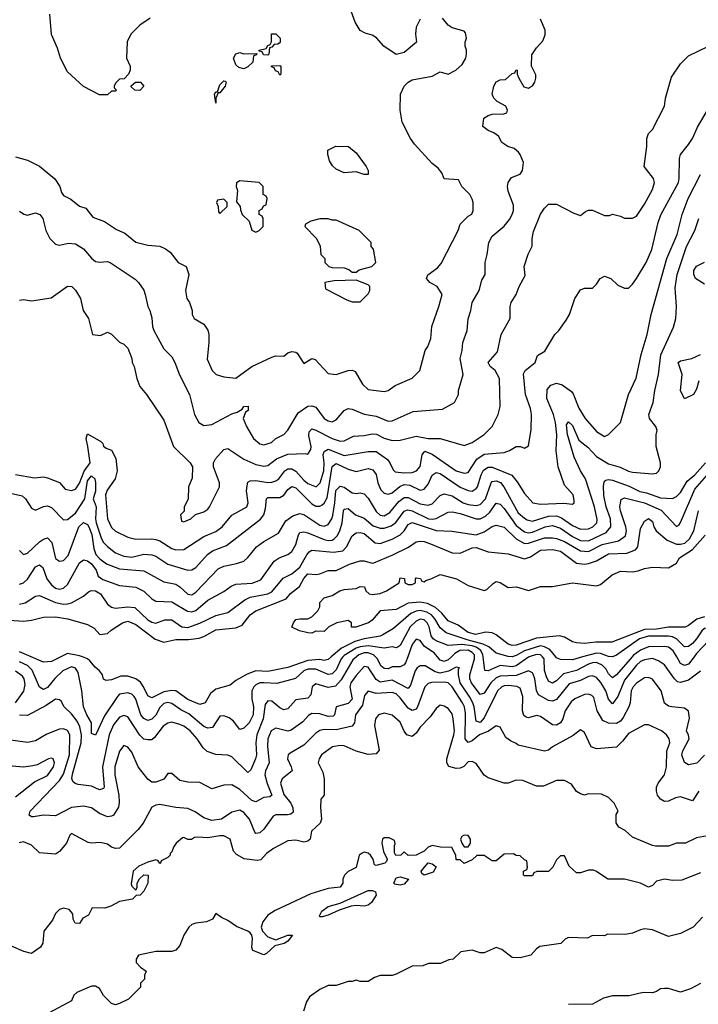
# Model space of a CAD drawing. Header units: inches. Extents: x 2348341 to 2479810, y 460419 to 613669.
# Tile 36 of 256: x 2394811 to 2398198, y 478265 to 483183. Entities that reach past the tile are written whole.
import ezdxf

# ---------------------------------------------------------------- set-up
doc = ezdxf.new("R2010")
doc.units = ezdxf.units.IN
doc.header["$MEASUREMENT"] = 0
doc.layers.add('C3497', color=7, linetype='Continuous')
doc.layers.add('C3498', color=7, linetype='Continuous')

msp = doc.modelspace()

# ---------------------------------------------------------------- linework, layer by layer
at = {"layer": 'C3497', "color": 2}
for points, elevation in [([(2398230, 479509.2), (2398190.4, 479469.6), (2398150, 479460.9), (2398130, 479472.7), (2398116.3, 479510), (2398120.5, 479530), (2398152.3, 479590), (2398149.4, 479609.4), (2398139.3, 479630), (2398154.2, 479694.2), (2398150, 479728), (2398130, 479744), (2398066, 479750), (2398050, 479754), (2398030, 479768.7), (2398012.7, 479830), (2397970, 479889), (2397950, 479897.2), (2397930, 479896), (2397890, 479869.4), (2397873, 479850), (2397863.1, 479830), (2397858, 479770), (2397852, 479750), (2397823.1, 479696.9), (2397810, 479679.3), (2397790, 479667), (2397750, 479669.4), (2397721.7, 479681.7), (2397692.8, 479730), (2397676.6, 479796.6), (2397667.2, 479807.2), (2397650, 479814.5), (2397630, 479812), (2397582.8, 479790), (2397563.8, 479776.2), (2397533, 479730), (2397522, 479690), (2397510.5, 479670), (2397490, 479659.5), (2397470, 479660.9), (2397410, 479702.7), (2397390, 479706.6), (2397350, 479696), (2397339.3, 479699.3), (2397327.7, 479707.7), (2397320.7, 479730), (2397322.4, 479802.4), (2397310, 479844), (2397292.7, 479852.7), (2397250, 479856.9), (2397230, 479855.8), (2397217.3, 479850), (2397196.4, 479830), (2397130, 479695.1), (2397110, 479672.7), (2397090, 479679), (2397079.8, 479750), (2397072.3, 479770), (2397058.5, 479798.5), (2397009.8, 479870), (2397002, 479910), (2397001.2, 479938.8), (2397006, 479946), (2396990, 479949), (2396951.4, 479928.6), (2396910, 479919.2), (2396885.2, 479925.2), (2396835.6, 479955.6), (2396810, 479954.5), (2396795.3, 479944.7), (2396784.4, 479930), (2396762, 479858), (2396750, 479842.7), (2396670, 479884.4), (2396610, 479873.3), (2396590, 479887), (2396550, 479949.2), (2396530, 479952.3), (2396490, 479907.3), (2396464.6, 479870), (2396459.5, 479850), (2396470, 479789.3), (2396450, 479766.3), (2396391.3, 479750), (2396382.8, 479710), (2396376.1, 479703.9), (2396350, 479702.4), (2396310, 479715.8), (2396270, 479716.9), (2396252.2, 479707.8), (2396224.4, 479675.6), (2396165.5, 479634.5), (2396150, 479629.3), (2396090, 479643.7), (2396066, 479630), (2396050.4, 479590), (2396047.7, 479552.3), (2396056.4, 479470), (2396038, 479430), (2396034.4, 479410), (2396046.7, 479366.7), (2396070.4, 479310), (2396059.3, 479300.7), (2396030, 479298.4), (2395990, 479276.2), (2395970, 479282.9), (2395910, 479338), (2395870, 479361.2), (2395830, 479359.3), (2395770, 479341.2), (2395710, 479373.2), (2395650, 479374), (2395610, 479382), (2395570, 479418), (2395550, 479418), (2395530.9, 479389.1), (2395490, 479374), (2395470, 479374), (2395450, 479389.2), (2395402, 479450), (2395370, 479524), (2395350, 479549), (2395330, 479558), (2395310, 479528.7), (2395285.3, 479450), (2395285.7, 479410), (2395306, 479310), (2395307.3, 479272.7), (2395304.7, 479250), (2395278.8, 479210), (2395270, 479203.7), (2395250, 479200.9), (2395210, 479218), (2395170, 479246), (2395130, 479255.1), (2395070, 479247.3), (2394990, 479206.6), (2394930, 479209.3), (2394880.2, 479200.2), (2394870, 479201.2), (2394859, 479210), (2394863.7, 479230), (2395010, 479382.6), (2395030, 479413.4), (2395060.4, 479510), (2395060.7, 479610), (2395050, 479632.7), (2395030, 479640.9), (2395010, 479639.3), (2394946.4, 479613.6), (2394890, 479580.9), (2394850, 479572), (2394730, 479589.5)], 110), ([(2396491.5, 480000), (2396474.1, 479985.9), (2396415.5, 479884.5), (2396387.1, 479852.9), (2396350, 479846.3), (2396290, 479865.2), (2396271, 479850), (2396264, 479810), (2396250, 479793.2), (2396190, 479786), (2396150, 479741.2), (2396130, 479736), (2396110, 479746), (2396070, 479778), (2396050, 479781.2), (2396037.1, 479762.9), (2396026.3, 479690), (2395994.6, 479610), (2395990.3, 479570), (2395993.4, 479510), (2395988.5, 479490), (2395964.5, 479435.5), (2395950, 479422), (2395870, 479500.9), (2395850, 479509.3), (2395790, 479512.3), (2395747.2, 479527.2), (2395726, 479546), (2395697.6, 479590), (2395662, 479630), (2395630, 479654), (2395610, 479662.9), (2395570, 479674), (2395550, 479669.6), (2395526.6, 479653.4), (2395483.4, 479596.6), (2395470, 479586), (2395450, 479586), (2395430, 479589.4), (2395410, 479609.3), (2395350, 479700.9), (2395330, 479707), (2395310, 479699.5), (2395279.4, 479660.6), (2395258, 479610), (2395224.9, 479450), (2395232.2, 479350), (2395230, 479342), (2395210, 479336), (2395170, 479354), (2395102.4, 479362.4), (2395087.2, 479367.2), (2395077, 479377), (2395071.8, 479391.8), (2395074.9, 479414.9), (2395118.3, 479570), (2395119.8, 479610), (2395111.1, 479650), (2395098.4, 479678.4), (2395070, 479715.1), (2395032.7, 479750), (2395018, 479778), (2395010, 479785.2), (2394990, 479789.3), (2394943.1, 479756.9), (2394850, 479706.6), (2394810, 479709.2)], 106), ([(2396424.3, 480000), (2396415.6, 479990), (2396390, 479934.5), (2396370, 479915.1), (2396350, 479911.3), (2396290, 479938.5), (2396250, 479939.2), (2396230, 479929.6), (2396187.4, 479892.6), (2396093.8, 479866.2), (2396030, 479871.1), (2396010, 479869.7), (2395990, 479860.5), (2395979.5, 479850), (2395970.3, 479829.7), (2395970.3, 479790), (2395978.9, 479750), (2395977, 479710), (2395957.1, 479670), (2395930, 479644), (2395910, 479638), (2395878.9, 479678.9), (2395856.2, 479696.2), (2395830, 479705.2), (2395810, 479704), (2395773, 479647), (2395750, 479644.5), (2395730, 479651.8), (2395654.9, 479714.9), (2395615.3, 479735.3), (2395570, 479767.6), (2395550, 479772.8), (2395530, 479767.3), (2395510, 479746.6), (2395490, 479709.6), (2395470, 479689.6), (2395450, 479681.6), (2395430, 479691.8), (2395416.3, 479710), (2395390, 479789.2), (2395381.7, 479801.7), (2395370, 479814), (2395350, 479820.7), (2395310, 479813.6), (2395298.7, 479801.3), (2395234, 479706), (2395190, 479609.3), (2395170, 479618), (2395169.6, 479670), (2395146, 479710), (2395129.7, 479750), (2395120.7, 479830), (2395102.6, 479922.6), (2395090, 479943.7), (2395070, 479949.6), (2395025.5, 479930), (2394987.2, 479892.8), (2394950, 479847.3), (2394930, 479837), (2394910, 479849), (2394873.5, 479933.5), (2394850, 479956.4), (2394810, 479975.3)], 102), ([(2395016.7, 480000), (2394970, 479977.2), (2394930, 479974), (2394868.4, 480000)], 98), ([(2396365.2, 480000), (2396350, 479987.3), (2396330, 479982.4), (2396307, 479987), (2396250, 479982.4), (2396150, 479946.6), (2396050, 479926.9), (2395990, 479929.6), (2395945.8, 479914.2), (2395890, 479881.2), (2395862, 479858), (2395790, 479839.3), (2395763.1, 479816.9), (2395736, 479770), (2395710, 479762), (2395650, 479787.3), (2395589.7, 479829.7), (2395570, 479831.6), (2395530, 479825.1), (2395470, 479795.1), (2395450, 479805.2), (2395429.6, 479850), (2395413.4, 479873.4), (2395390, 479889.6), (2395350, 479903.6), (2395316.4, 479903.6), (2395270, 479884.5), (2395242, 479882), (2395230, 479888), (2395224, 479910), (2395209.2, 479930), (2395187.9, 479947.9), (2395161, 479981), (2395149.2, 479990), (2395123.8, 480000)], 98), ([(2396747.9, 480000), (2396737, 479970), (2396730, 479959.5), (2396710.3, 479949.7), (2396670, 479949.6), (2396650, 479940.5), (2396630, 479941.6), (2396614.5, 479954.5), (2396596.3, 479990), (2396587, 480000)], 106), ([(2396966.1, 480000), (2396950, 479985.1), (2396930, 479976.3), (2396910, 479982.9), (2396896, 480000)], 106), ([(2398210, 479929), (2398150, 479882.9), (2398110, 479872.3), (2398095.1, 479875.1), (2398079.3, 479890), (2398030, 479959.5), (2398000.1, 479980.1), (2397970, 479991.3), (2397930, 479985.1), (2397910, 479976.9), (2397890, 479958.7), (2397830, 479882.9), (2397797.3, 479802.7), (2397770, 479766), (2397750, 479788.7), (2397736, 479830), (2397712.4, 479872.4), (2397690, 479896.2), (2397670, 479905.6), (2397650, 479902.4), (2397610, 479882), (2397554.6, 479865.4), (2397490, 479787), (2397470, 479778.4), (2397450, 479781.6), (2397400.9, 479810), (2397391.3, 479831.3), (2397382.6, 479890), (2397374.1, 479914.1), (2397370, 479920.9), (2397350, 479929.6), (2397290, 479906.2), (2397210, 479904.4), (2397190, 479895.4), (2397162.6, 479870), (2397130, 479819.3), (2397110, 479812.7), (2397066.6, 479870), (2397058, 479890), (2397057.4, 479910), (2397082, 479990), (2397081.2, 480000)], 106), ([(2397354, 480000), (2397350, 479998.7), (2397290, 479955.1), (2397270, 479949.7), (2397210, 479957.7), (2397150, 479929.6), (2397132.7, 479932.7), (2397124.7, 480000)], 102), ([(2397867.7, 480000), (2397790, 479909.5), (2397770, 479895.1), (2397750, 479916), (2397738.2, 479938.2), (2397717.8, 479957.8), (2397690, 479972.2), (2397671, 479971), (2397650, 479964.4), (2397590, 479932.4), (2397525.3, 479914.7), (2397490, 479880.9), (2397470, 479869.5), (2397450, 479879), (2397440.1, 479900.1), (2397431.3, 479931.3), (2397429.6, 479990), (2397420.5, 480000)], 102), ([(2397620.6, 480000), (2397570, 479986), (2397510, 479987.3), (2397490, 479996), (2397486.8, 480000)], 98), ([(2398177.5, 480000), (2398150, 479962.9), (2398130, 479956.2), (2398110, 479967.3), (2398090.6, 480000)], 102), ([(2394789.3, 479770), (2394831.2, 479828.8), (2394838, 479862), (2394833, 479890), (2394824.2, 479904.2), (2394790, 479927.8)], 106), ([(2398200.7, 479330), (2398170, 479281.2), (2398110, 479300.9), (2398084.7, 479295.3), (2398050, 479279), (2398030, 479277.2), (2398009.3, 479290), (2397994, 479310), (2397989.2, 479330), (2397989.2, 479350), (2397997.2, 479370), (2398029.4, 479410.6), (2398039, 479450), (2398041.2, 479530), (2398056, 479570), (2398052.3, 479590), (2398039.3, 479610), (2398015.3, 479630), (2397950, 479661.2), (2397930, 479661.2), (2397850, 479618), (2397820.7, 479579.3), (2397790, 479549), (2397690, 479540.9), (2397664, 479550), (2397630, 479622), (2397610, 479635.3), (2397573.2, 479606.8), (2397471, 479550), (2397450, 479534), (2397430, 479528.7), (2397299, 479559), (2397290, 479568), (2397260.2, 479580.2), (2397238, 479598), (2397210, 479648.7), (2397190, 479655.3), (2397151.8, 479628.2), (2397105.5, 479610), (2397070, 479580.5), (2397050, 479572), (2397034, 479590), (2397036.8, 479716.8), (2397031, 479750), (2397022, 479770), (2396969.6, 479850), (2396950, 479869.6), (2396930, 479873.5), (2396867.4, 479872.6), (2396850, 479867), (2396833, 479850), (2396797, 479750), (2396790, 479739.5), (2396770, 479731.8), (2396750, 479743.6), (2396710, 479796.2), (2396690, 479815.1), (2396670, 479822.4), (2396590, 479817.4), (2396550, 479829.2), (2396532.7, 479807.3), (2396521.6, 479758.4), (2396488, 479710), (2396482, 479670), (2396470, 479653.2), (2396390, 479636.4), (2396330, 479637), (2396310, 479632.7), (2396290, 479619.3), (2396230, 479559.5), (2396161.1, 479518.9), (2396151, 479510), (2396147.3, 479490), (2396166.8, 479450), (2396171, 479430), (2396120.7, 479390), (2396112.7, 479370), (2396130, 479313.4), (2396164.9, 479270), (2396173.7, 479246.3), (2396175.9, 479224.1), (2396165.2, 479214.8), (2396148.6, 479211.4), (2396090, 479211.8), (2396075.5, 479204.5), (2396030, 479139.3), (2396010, 479120.9), (2395990, 479117.2), (2395983.9, 479123.9), (2395958.4, 479190), (2395930, 479222.7), (2395910, 479235.1), (2395870, 479223.7), (2395818, 479190), (2395770, 479182.9), (2395730, 479196), (2395686.2, 479226.2), (2395650, 479242.9), (2395590, 479247.3), (2395510, 479262.7), (2395490, 479259.3), (2395471.3, 479250), (2395426.8, 479170), (2395402.5, 479137.5), (2395310, 479045.2), (2395290, 479042.7), (2395268.7, 479050), (2395250, 479064), (2395212.9, 479072.9), (2395170, 479069.2), (2395153.6, 479073.6), (2395070, 479118), (2395062, 479110), (2395044.7, 479070), (2395010, 479028), (2394990, 479015.3), (2394910, 479022), (2394870, 479059), (2394830, 479076), (2394808.4, 479071.6)], 114), ([(2398262, 479110), (2398190, 479095.3), (2398134, 479070), (2398090, 479068.7), (2398050, 479055.3), (2397985.4, 479054.6), (2397970, 479057.2), (2397870, 479099), (2397832.5, 479132.5), (2397802, 479150), (2397788.4, 479171.6), (2397788, 479212), (2397798, 479230), (2397778, 479270), (2397750, 479298), (2397714.6, 479314.6), (2397650, 479315.3), (2397630, 479309), (2397610, 479315.3), (2397590, 479328), (2397564.7, 479364.7), (2397530, 479382), (2397490, 479382), (2397426.4, 479353.6), (2397390, 479354), (2397323.1, 479383.1), (2397290, 479384), (2397250, 479368.7), (2397230, 479368.7), (2397150, 479395.3), (2397130, 479408.7), (2397090, 479468), (2397070, 479478), (2397050, 479475.3), (2397027.3, 479452.7), (2397010, 479444), (2396990, 479442.7), (2396952.5, 479452.5), (2396942.7, 479470), (2396942.9, 479490), (2396978.4, 479610), (2396980.7, 479630), (2396975.1, 479690), (2396970, 479715.3), (2396950, 479742), (2396930, 479754), (2396910, 479759), (2396890, 479742), (2396859.3, 479700.7), (2396810, 479649), (2396790, 479619), (2396770, 479602.7), (2396744, 479610), (2396729.5, 479629.5), (2396710, 479674), (2396670, 479709), (2396630, 479719), (2396602, 479710), (2396586.8, 479690), (2396582, 479658), (2396605.4, 479534.6), (2396590, 479515.3), (2396550, 479513.2), (2396490, 479529), (2396430, 479556), (2396410, 479558), (2396372, 479550), (2396318, 479510), (2396306, 479490), (2396301, 479470), (2396323.5, 479423.5), (2396330.8, 479390), (2396331, 479310), (2396314, 479290), (2396312, 479248), (2396317.3, 479190), (2396310.5, 479169.5), (2396267.3, 479130), (2396261, 479090), (2396250, 479079), (2396230, 479074), (2396190, 479085.2), (2396150, 479081.2), (2396077.5, 479042.5), (2396042.8, 479017.2), (2396014, 478986), (2395996.8, 478983.2), (2395931.7, 478991.7), (2395892.7, 479012.7), (2395879, 479030), (2395862, 479090), (2395830, 479106), (2395810, 479106.6), (2395750, 479096), (2395699.8, 479100.2), (2395682.8, 479097.2), (2395668.4, 479088.4), (2395650, 479088), (2395630, 479098), (2395623.6, 479096.4), (2395591.3, 479070), (2395578, 479050), (2395570, 479026), (2395562, 479018), (2395562, 479010), (2395550, 478998), (2395518, 478982), (2395514, 478970), (2395510, 478968), (2395502, 478982), (2395490, 478986), (2395450, 478974), (2395406, 478954), (2395378, 478930), (2395367.1, 478867.1), (2395370, 478854), (2395390, 478834), (2395398, 478850), (2395398, 478870), (2395408.7, 478891.3), (2395430, 478912), (2395452, 478910), (2395450.6, 478869.4), (2395430.9, 478829.1), (2395412, 478810), (2395392, 478808), (2395374, 478790), (2395310, 478778), (2395266, 478754), (2395235.3, 478744.7), (2395172.7, 478747.3), (2395154, 478710), (2395125.4, 478694.6), (2395110, 478668.7), (2395088, 478670), (2395078, 478690), (2395076.4, 478716.4), (2395058, 478738), (2395030, 478744), (2395010, 478738), (2394990, 478718), (2394974.8, 478685.2), (2394931.3, 478630), (2394926.8, 478570), (2394914.8, 478550), (2394870, 478518), (2394831.6, 478528.4), (2394770, 478555.3)], 118), ([(2394790, 479301), (2394884.7, 479375.3), (2394950, 479407.3), (2394979.3, 479450), (2394984, 479470), (2394978, 479490), (2394970, 479494), (2394954, 479490), (2394898.8, 479461.2), (2394876.4, 479456.4), (2394830, 479448.7), (2394774.2, 479454.2)], 114), ([(2398210, 478922), (2398115.9, 478884.1), (2398070, 478882.7), (2398030, 478889.2), (2398010, 478885.2), (2397990, 478879), (2397970, 478858), (2397950, 478849), (2397910, 478869.2), (2397830, 478889), (2397746, 478890), (2397690, 478928.7), (2397674.6, 478934.6), (2397650, 478935.3), (2397610, 478922), (2397590, 478922), (2397554.6, 478954.6), (2397530, 479006), (2397510, 479006), (2397490, 478986), (2397472, 478950), (2397450, 478928.7), (2397392.7, 478927.3), (2397378, 478922), (2397370, 478906), (2397330, 478906), (2397326, 478910), (2397326, 478930), (2397342, 478938), (2397346, 478950), (2397342, 478982), (2397330, 478986), (2397310, 479006), (2397290, 479008), (2397276.4, 479016.4), (2397230, 479015.3), (2397190, 478982), (2397170, 478982), (2397130, 479008), (2397092.7, 479007.3), (2397070, 478986), (2397030, 478968), (2397010, 478986), (2396990, 478986), (2396988, 479010), (2396968, 479048), (2396910.7, 479049.3), (2396870, 479057.2), (2396850.7, 479049.3), (2396830, 479028.7), (2396790, 479009.2), (2396750, 479008.7), (2396730, 479026), (2396714, 479010), (2396688.7, 479008.7), (2396682, 479022), (2396682, 479058), (2396686, 479066), (2396682, 479082), (2396655.3, 479095.3), (2396630, 479095.3), (2396622, 479090), (2396618, 479070), (2396627.3, 479027.3), (2396644.7, 478990), (2396642, 478978), (2396634, 478970), (2396590, 478958), (2396582, 478962), (2396575.3, 478990), (2396562, 479010), (2396550, 479019), (2396530, 479024), (2396519.8, 479020.2), (2396506, 479010), (2396491.3, 478948.7), (2396450, 478928), (2396432, 478910), (2396424.7, 478890), (2396424.7, 478870), (2396410.4, 478849.6), (2396350, 478842.7), (2396264.1, 478815.9), (2396086.4, 478733.6), (2396050, 478709.4), (2396023.9, 478676.1), (2396016.4, 478650), (2396023.7, 478630), (2396050, 478601.7), (2396090, 478586.8), (2396148.7, 478610), (2396172, 478610), (2396150, 478579.3), (2396131.8, 478568.2), (2396083.9, 478556.1), (2396042.4, 478517.6), (2396030, 478511.8), (2395974, 478534), (2395969.1, 478549.1), (2395973.8, 478593.8), (2395969.7, 478610), (2395961.1, 478621.1), (2395949.3, 478630), (2395892.5, 478652.5), (2395850, 478684), (2395818, 478698), (2395790, 478718), (2395774, 478690), (2395744, 478676), (2395690, 478669.3), (2395670, 478662.7), (2395654.8, 478650), (2395630.7, 478610), (2395610, 478558), (2395590, 478535.3), (2395570, 478528.7), (2395490, 478528.7), (2395404.7, 478510), (2395392, 478490), (2395392.7, 478472.7), (2395414, 478450), (2395442, 478430), (2395434, 478410), (2395434, 478390), (2395414, 478370), (2395414, 478350), (2395354, 478290), (2395310, 478268), (2395290, 478262), (2395270, 478268.7), (2395230, 478308), (2395210, 478344), (2395190, 478356), (2395170, 478355.1), (2395096.9, 478323.1), (2395082, 478310), (2395070, 478282), (2394958, 478222)], 122), ([(2398219.8, 478700.2), (2398172, 478650), (2398110, 478619), (2398050, 478604), (2397970, 478636), (2397930, 478641.2), (2397910, 478637.2), (2397870, 478619.3), (2397833.6, 478613.6), (2397744.7, 478615.3), (2397730, 478606), (2397670, 478608), (2397645.4, 478594.6), (2397550, 478598), (2397534, 478590), (2397511.6, 478568.4), (2397407.1, 478552.9), (2397390, 478542), (2397362, 478510), (2397310, 478497.2), (2397270, 478499), (2397218, 478538), (2397190, 478548), (2397130, 478522), (2397110, 478522), (2397070, 478535.3), (2397012.7, 478527.3), (2396974, 478490), (2396952.7, 478487.3), (2396911.1, 478468.9), (2396851.6, 478468.4), (2396823.6, 478456.4), (2396770, 478455.3), (2396690, 478415.3), (2396670, 478409), (2396610, 478409), (2396582, 478398), (2396550, 478378), (2396510, 478378), (2396490, 478386), (2396470, 478378), (2396450, 478378), (2396390, 478358), (2396350, 478358), (2396310, 478338), (2396258, 478302), (2396243, 478277), (2396228, 478230)], 126), ([(2398210, 478368), (2398158.8, 478341.2), (2398110, 478326), (2398050, 478344), (2398030, 478344), (2398010, 478342), (2397990, 478328), (2397970, 478322), (2397923.1, 478323.1), (2397853.4, 478306.6), (2397770, 478307), (2397725.5, 478294.5), (2397670, 478265.2), (2397550, 478263.7)], 130)]:
    msp.add_lwpolyline(points, dxfattribs=dict(at, elevation=elevation))
at = {"layer": 'C3497', "color": 2, "elevation": 122}
for points in [[(2397030, 479108.7), (2397018, 479102), (2397011.3, 479090), (2397018, 479070), (2397030, 479052), (2397050, 479052), (2397062, 479070), (2397062, 479090), (2397050, 479108)], [(2396830, 478909.2), (2396818, 478918), (2396815.3, 478930), (2396849.4, 478970.6), (2396870, 478966), (2396890.5, 478950.5), (2396875.5, 478924.5)], [(2396710, 478859), (2396684, 478864), (2396678, 478870), (2396690, 478896), (2396710, 478900.7), (2396751.3, 478890), (2396730, 478865.2)], [(2396530, 478754.5), (2396490, 478758.4), (2396465.5, 478754.5), (2396405.2, 478734.8), (2396350, 478709.5), (2396321.5, 478701.5), (2396310, 478702), (2396306.8, 478706.8), (2396319.5, 478730), (2396350, 478752.4), (2396410, 478770.5), (2396550, 478832.7), (2396572.7, 478832.7), (2396586.4, 478826.4), (2396590.4, 478809.6), (2396566.4, 478773.6), (2396550, 478759.3)]]:
    msp.add_lwpolyline(points, close=True, dxfattribs=at)
at = {"layer": 'C3498', "color": 2}
for points, elevation in [([(2395462, 483190), (2395410, 483155.3), (2395366, 483110), (2395347.1, 483072.9), (2395344.7, 482990), (2395362, 482950), (2395362, 482930), (2395354, 482910), (2395332.7, 482887.3), (2395310, 482886), (2395290, 482866), (2395282, 482850), (2395282, 482842), (2395294, 482830), (2395290, 482826), (2395270, 482826), (2395250, 482808), (2395210, 482808), (2395129.1, 482849.1), (2395050, 482922), (2395014, 482990), (2395000.2, 483040.2), (2394969.4, 483109.4), (2394960.9, 483210)], 130), ([(2396810, 483186), (2396790, 483146), (2396786, 483110), (2396792, 483070), (2396730, 483019), (2396690, 483009), (2396629, 483050), (2396592.7, 483092.7), (2396570, 483105.2), (2396534.8, 483114.8), (2396510, 483129), (2396485.2, 483170), (2396465.1, 483225.1)], 130), ([(2394790, 482498), (2394850, 482481), (2394910, 482451), (2394987.1, 482387.1), (2395011.3, 482350), (2395019.8, 482319.8), (2395030, 482304.7), (2395066, 482286), (2395110, 482251.3), (2395141, 482241), (2395176.9, 482196.9), (2395234.4, 482174.4), (2395294.8, 482134.8), (2395335.9, 482115.9), (2395390.9, 482070.9), (2395450, 482056), (2395510, 482050.8), (2395538, 482038), (2395562, 482022), (2395602, 481970), (2395642, 481950), (2395656, 481910), (2395638.8, 481830), (2395646, 481790), (2395658, 481770), (2395672, 481730), (2395672, 481710), (2395682, 481690), (2395730, 481662), (2395750, 481632), (2395754.8, 481610), (2395754.8, 481570), (2395746.4, 481486.4), (2395771.1, 481431.1), (2395791.1, 481411.1), (2395830, 481398), (2395890, 481391.3), (2395970, 481450.6), (2396070, 481497.3), (2396090, 481504), (2396130, 481502.8), (2396150, 481518.8), (2396170, 481526), (2396190, 481522.8), (2396196.7, 481516.7), (2396230, 481466), (2396268.9, 481491.1), (2396285.4, 481485.4), (2396350, 481416), (2396390, 481410.8), (2396451, 481431), (2396470, 481431.3), (2396486, 481426), (2396521.4, 481361.4), (2396550, 481336), (2396630, 481326), (2396650, 481331.3), (2396684.7, 481355.3), (2396770, 481392), (2396808.9, 481431.1), (2396835.3, 481530), (2396849.1, 481550.9), (2396864, 481590), (2396869, 481650), (2396904, 481750), (2396919, 481810), (2396895.3, 481850), (2396859, 481870), (2396842, 481890), (2396848, 481908), (2396897, 481943), (2396915.5, 481964.5), (2396999, 482130), (2397010, 482162), (2397050, 482202), (2397068.4, 482211.6), (2397075.3, 482230), (2397075.3, 482270), (2397070, 482286), (2397058, 482310), (2397018, 482350), (2397002, 482382), (2396930, 482388), (2396918, 482418), (2396900.4, 482440.4), (2396870, 482464), (2396781.6, 482561.6), (2396761.2, 482590), (2396720.9, 482670), (2396709.4, 482730), (2396712.3, 482810), (2396729.5, 482850.5), (2396750, 482871), (2396770, 482882.8), (2396870, 482901), (2396910, 482922), (2396950, 482911.3), (2396988, 482930), (2397020.4, 482959.6), (2397038, 482990), (2397042, 483010), (2397042, 483030), (2397035.3, 483050), (2397035.3, 483070), (2397042, 483090), (2397036.4, 483116.4), (2397030, 483126), (2396970, 483142), (2396950, 483155.3), (2396922, 483190)], 130), ([(2394810, 482226), (2394830.9, 482210.9), (2394850, 482206), (2394890, 482218), (2394911.3, 482210), (2394926, 482190), (2394942, 482130), (2394961, 482090), (2394990, 482061), (2395010, 482056), (2395054, 482066), (2395090, 482062.8), (2395130, 482038.8), (2395170, 481991), (2395190, 481974.8), (2395210, 481971), (2395250, 481974.8), (2395262, 481970), (2395387.1, 481887.1), (2395404.7, 481870), (2395430.9, 481830.9), (2395438, 481810), (2395451, 481750), (2395461, 481730), (2395470, 481694), (2395474, 481650), (2395480.7, 481630), (2395530, 481538), (2395570, 481498), (2395586, 481470), (2395608.1, 481408.1), (2395658.8, 481310), (2395682.8, 481210), (2395704.7, 481170), (2395730, 481156), (2395770, 481161), (2395870, 481214), (2395897.2, 481222.8), (2395922, 481238), (2395930, 481251), (2395952, 481252), (2395952, 481230), (2395938, 481222), (2395926, 481190), (2395942.8, 481150), (2395978, 481090), (2396010, 481064.7), (2396030, 481058.8), (2396068, 481070), (2396089.4, 481090.6), (2396128.7, 481110), (2396150, 481132), (2396201.1, 481218.9), (2396250, 481253), (2396270, 481253.4), (2396290, 481247.3), (2396330, 481190.8), (2396350, 481179.1), (2396370, 481174.8), (2396390, 481184), (2396430, 481231), (2396450, 481240.7), (2396470, 481237.3), (2396530, 481213), (2396590, 481203), (2396650, 481177.3), (2396670, 481178.8), (2396774.8, 481225.2), (2396922, 481238), (2396982, 481270), (2397002, 481310), (2397002, 481330), (2397024, 481410), (2397009.3, 481490), (2397019.3, 481530), (2397022.7, 481570), (2397045.2, 481630), (2397049.3, 481689.3), (2397062.7, 481730), (2397069.5, 481770.5), (2397104, 481830), (2397118, 481882), (2397135.3, 481910), (2397134, 481970), (2397145.2, 482010), (2397152.7, 482070), (2397170, 482101), (2397230, 482151), (2397255.9, 482184.1), (2397269.3, 482210), (2397275.1, 482230), (2397275.5, 482255.5), (2397250, 482326), (2397245.2, 482350), (2397249, 482370), (2397266.3, 482393.7), (2397310, 482411.3), (2397321.2, 482430), (2397325.2, 482470), (2397309.4, 482509.4), (2397300.2, 482520.2), (2397279.3, 482539.3), (2397248, 482550), (2397218, 482570), (2397200.2, 482600.2), (2397178, 482618), (2397149.1, 482629.1), (2397122, 482650), (2397128, 482690), (2397150, 482704.7), (2397170, 482711.3), (2397227.3, 482712.7), (2397242, 482718), (2397246, 482730), (2397238, 482750), (2397194.6, 482774.6), (2397178, 482790), (2397168.7, 482810), (2397178, 482850), (2397190, 482872), (2397210, 482882), (2397236.4, 482883.6), (2397270, 482914), (2397282, 482918), (2397290, 482932), (2397294, 482930), (2397294, 482910), (2397302, 482890), (2397326.8, 482846.8), (2397350, 482841), (2397356.5, 482843.5), (2397370, 482852), (2397382, 482870), (2397388, 482890), (2397387.3, 482907.3), (2397366, 482950), (2397367.3, 483007.3), (2397390, 483042), (2397423.1, 483076.9), (2397433.6, 483106.4), (2397434, 483130), (2397410, 483186)], 126), ([(2394810, 481782), (2394830, 481784.7), (2394870, 481778.8), (2394967.3, 481792.7), (2395050, 481851.3), (2395072, 481850), (2395090, 481832), (2395114.8, 481790), (2395127.3, 481730), (2395154.8, 481690), (2395174, 481610), (2395214, 481606), (2395250, 481622), (2395270, 481612), (2395310, 481572), (2395330, 481562), (2395350, 481542), (2395371.3, 481490), (2395372, 481470), (2395382, 481450), (2395396, 481390), (2395411.3, 481350), (2395444.7, 481310), (2395530, 481182), (2395578, 481050), (2395662, 480970), (2395674, 480950), (2395672.7, 480892.7), (2395654, 480850), (2395652, 480790), (2395632.7, 480747.3), (2395632, 480728), (2395614, 480710), (2395618, 480678), (2395630, 480674), (2395666, 480690), (2395688.4, 480711.6), (2395730, 480724.7), (2395750, 480738), (2395759, 480750), (2395808.7, 480850), (2395808.7, 480870), (2395778, 480950), (2395778, 480970), (2395788, 480990), (2395830, 481036), (2395850, 481041), (2395930, 480988.2), (2395990, 480961.6), (2396030, 480952.4), (2396050, 480955.5), (2396093.2, 480990), (2396150, 481012.7), (2396235.3, 481015.3), (2396250, 481012), (2396264.7, 481035.3), (2396266, 481050), (2396255.1, 481104.9), (2396256, 481124), (2396270, 481138.8), (2396290, 481132.7), (2396370, 481090.4), (2396410, 481078), (2396430, 481079.1), (2396477.5, 481102.5), (2396530, 481105.5), (2396570, 481114), (2396591.7, 481111.7), (2396630, 481092.7), (2396670, 481080.5), (2396710, 481082), (2396790, 481102.4), (2396850, 481090.8), (2396910, 481091), (2397030, 481056), (2397070, 481071), (2397130, 481111), (2397169.3, 481150.7), (2397199, 481210), (2397209.2, 481250), (2397205.2, 481390), (2397185.2, 481430), (2397159, 481450), (2397149, 481470), (2397196.2, 481523.8), (2397214, 481610), (2397259, 481690), (2397259, 481750), (2397264, 481770), (2397288.7, 481810), (2397304, 481850), (2397334.6, 481905.4), (2397329.2, 481950), (2397349.3, 482010.7), (2397369, 482051), (2397369.3, 482090), (2397375.5, 482124.5), (2397410, 482212), (2397430, 482242), (2397450, 482262), (2397490, 482262), (2397576.9, 482216.9), (2397610, 482204.7), (2397634.6, 482225.4), (2397650, 482232), (2397670, 482232), (2397730, 482204.7), (2397754.6, 482205.4), (2397770, 482211.3), (2397810, 482202), (2397830, 482192), (2397870, 482192), (2397890, 482202), (2397930, 482262), (2397970, 482334), (2397979, 482370), (2397975.3, 482390), (2397928.7, 482450), (2397942, 482550), (2397942, 482590), (2397950, 482614), (2397970, 482634), (2398028.9, 482751.1), (2398035.3, 482790), (2398064.7, 482895.3), (2398110, 482962), (2398150, 483002), (2398248.9, 483051.1)], 122), ([(2394790, 480910.8), (2394885.6, 480894.4), (2394930, 480898.8), (2394950, 480894.8), (2395010, 480871), (2395038.5, 480838.5), (2395070, 480830.5), (2395090, 480838), (2395095.1, 480845), (2395110, 480868), (2395132.1, 480927.9), (2395162, 480970), (2395151.5, 481051.5), (2395142, 481090), (2395150, 481114), (2395215.2, 481075.2), (2395225.2, 481065.2), (2395230, 481052), (2395242, 481042), (2395270, 481032), (2395291.1, 480991.1), (2395298, 480930), (2395286.8, 480890), (2395247.2, 480832.8), (2395239.5, 480810), (2395248.5, 480690), (2395270, 480646.8), (2395290, 480627.3), (2395350, 480597.3), (2395390, 480588), (2395470, 480590.4), (2395490, 480586.4), (2395510, 480579.3), (2395570, 480541.6), (2395590, 480534.9), (2395630, 480535.5), (2395730, 480600.5), (2395790, 480625.5), (2395820.9, 480650), (2395870, 480707.3), (2395944, 480750), (2395952, 480770), (2395943.7, 480830), (2395946.3, 480853.7), (2395950, 480872), (2395961.5, 480878.5), (2395990, 480881.3), (2396050, 480870.4), (2396070, 480872.4), (2396090, 480879.3), (2396103.7, 480890), (2396135.1, 480930), (2396150, 480939.5), (2396170, 480939.5), (2396190, 480928.2), (2396230, 480882.4), (2396250, 480866.4), (2396291.4, 480848.6), (2396310.8, 480869.2), (2396328.7, 480930), (2396330.8, 480970), (2396326.4, 481010), (2396330, 481026), (2396350, 481038), (2396430, 481006), (2396550, 481026.4), (2396590, 481026), (2396646.3, 480986.3), (2396659.3, 480970), (2396674.6, 480934.6), (2396684.7, 480924.7), (2396730, 480919.5), (2396770, 480921.3), (2396792.3, 480930), (2396809.6, 480950.4), (2396819.6, 481010), (2396832.7, 481027.3), (2396870, 481013.1), (2396990, 480928.5), (2397030, 480917.1), (2397050, 480920.5), (2397093.1, 480986.9), (2397130, 481012.2), (2397230, 481020.5), (2397255.3, 481030), (2397290, 481051), (2397311, 481051), (2397330, 481042), (2397350, 481054), (2397364.7, 481135.3), (2397365.2, 481210), (2397360.2, 481240.2), (2397336, 481310), (2397326.6, 481413.4), (2397334, 481430), (2397384, 481470), (2397395.3, 481504.7), (2397432.5, 481527.5), (2397482, 481610), (2397502, 481630), (2397538, 481682), (2397555.3, 481710), (2397582, 481790), (2397610, 481834), (2397630, 481842), (2397670, 481842), (2397690, 481862), (2397709.3, 481890.7), (2397730, 481901), (2397762, 481890), (2397796.9, 481856.9), (2397830, 481842), (2397850, 481842), (2397870, 481862), (2397889.3, 481890.7), (2397938, 481970), (2397965.9, 482034.1), (2397997.6, 482170), (2398011.4, 482208.6), (2398099.6, 482370), (2398103.6, 482390), (2398104.5, 482490), (2398109.4, 482510), (2398150, 482558.8), (2398169.5, 482590), (2398194.5, 482645.5), (2398243.7, 482730)], 118), ([(2394743.4, 480823.4), (2394824.1, 480804.1), (2394840.7, 480790), (2394870, 480742), (2394890, 480732), (2394929.4, 480750.6), (2394950, 480754), (2394970, 480746.8), (2395030, 480684), (2395050, 480686.8), (2395090, 480718), (2395136.2, 480790), (2395150, 480878.8), (2395170, 480903.8), (2395185.5, 480890), (2395190.2, 480870.2), (2395190, 480828), (2395178.4, 480790), (2395192.3, 480750), (2395189.1, 480690), (2395192.7, 480670), (2395218.7, 480590), (2395230, 480570.6), (2395250, 480550.5), (2395290, 480519.3), (2395330, 480503.1), (2395370, 480498.7), (2395430, 480512.2), (2395470.3, 480510.3), (2395490, 480503), (2395550, 480463.8), (2395650, 480433.4), (2395670, 480434.8), (2395690, 480446.8), (2395748.2, 480511.8), (2395774, 480530), (2395843.6, 480556.4), (2396012.8, 480687.2), (2396029.7, 480710.3), (2396038.3, 480741.7), (2396043.7, 480790), (2396050, 480796.3), (2396110, 480796.4), (2396130, 480808), (2396150, 480835.5), (2396170, 480850.4), (2396190, 480844.4), (2396270, 480763.8), (2396290, 480752.7), (2396310, 480753), (2396320.1, 480759.9), (2396330, 480767.7), (2396345.3, 480794.7), (2396370, 480950.8), (2396390, 480966.4), (2396450, 480938.4), (2396490, 480925.5), (2396550, 480940.5), (2396574, 480934), (2396590, 480911.3), (2396598.4, 480870), (2396614.2, 480834.2), (2396630, 480817.3), (2396650, 480813.4), (2396670, 480819.3), (2396708.7, 480851.3), (2396730, 480861.1), (2396758.2, 480858.2), (2396810, 480833), (2396830, 480837.3), (2396850, 480862.8), (2396870, 480906.8), (2396890, 480920.5), (2396910, 480915.8), (2397010, 480847.2), (2397050, 480830.4), (2397070, 480828.2), (2397090, 480840.7), (2397095.6, 480850), (2397114.3, 480910), (2397126.7, 480933.3), (2397150, 480948.4), (2397170, 480948.4), (2397267, 480907), (2397293.8, 480873.8), (2397330, 480816), (2397372, 480770), (2397410, 480762), (2397527.1, 480767.1), (2397570, 480762), (2397578, 480770), (2397579, 480781), (2397573.2, 480810), (2397530, 480858), (2397499.3, 480950), (2397489.6, 481029.6), (2397491.4, 481108.6), (2397485.6, 481170), (2397475.8, 481210), (2397442.3, 481290), (2397444.2, 481335.8), (2397462.4, 481357.6), (2397490, 481367.4), (2397519, 481359), (2397565.5, 481325.5), (2397574.4, 481314.4), (2397602.8, 481242.8), (2397634, 481190), (2397690, 481126), (2397730, 481101), (2397750, 481111.3), (2397809.3, 481170.7), (2397849.5, 481310), (2397887.5, 481392.5), (2397912.7, 481510), (2397942.7, 481610), (2397962.7, 481710), (2398040.9, 481990), (2398092.7, 482110), (2398118, 482210), (2398147, 482290), (2398209.4, 482410)], 114), ([(2394810.6, 480530.6), (2394830, 480511), (2394850, 480518.8), (2394910, 480574.9), (2394930, 480588.2), (2394950, 480594.8), (2394971.8, 480571.8), (2394990, 480491), (2395010, 480477.3), (2395030, 480482), (2395053.6, 480506.4), (2395105.4, 480650), (2395130, 480670.5), (2395150, 480661.3), (2395156.9, 480650), (2395171.4, 480611.4), (2395181.6, 480541.6), (2395191.6, 480511.6), (2395210.3, 480490.3), (2395244, 480464), (2395310, 480440.3), (2395431.3, 480430), (2395530, 480375.5), (2395590, 480363), (2395610.3, 480350.3), (2395650, 480313.4), (2395670, 480310.6), (2395690, 480323), (2395801, 480439), (2395830, 480453.4), (2395893.8, 480466.2), (2395930, 480478.8), (2395950, 480496), (2395993.2, 480550), (2396030, 480576.3), (2396102.5, 480617.5), (2396140.1, 480679.9), (2396174.8, 480705.3), (2396210, 480715.8), (2396230, 480710.4), (2396310, 480657.1), (2396330, 480653), (2396350, 480662), (2396369.6, 480690), (2396373.8, 480706.2), (2396384.8, 480770), (2396389.1, 480830.9), (2396410, 480853), (2396430, 480848.5), (2396470, 480819.3), (2396490, 480815.5), (2396510, 480819.1), (2396530, 480814), (2396550, 480793.4), (2396590, 480725.5), (2396610, 480708.5), (2396630, 480705.3), (2396658.2, 480721.8), (2396703.9, 480776.1), (2396730, 480795.3), (2396750, 480795.8), (2396810, 480764.6), (2396850, 480757), (2396870, 480763.8), (2396910, 480805.5), (2396930, 480814.9), (2396970, 480804.9), (2397024, 480770), (2397050, 480761.1), (2397090, 480755.8), (2397110, 480760.4), (2397135.4, 480790), (2397164.7, 480870), (2397170, 480875.8), (2397190, 480878.9), (2397210.2, 480870.2), (2397227.4, 480850), (2397300, 480720), (2397330, 480692.2), (2397344.5, 480684.5), (2397370, 480678), (2397450, 480702.4), (2397490, 480704), (2397514.7, 480694.7), (2397570, 480657), (2397610, 480637.6), (2397650, 480639.3), (2397672.7, 480650), (2397691.8, 480670), (2397693.4, 480686.6), (2397680.5, 480750), (2397635.6, 480890), (2397609.6, 480930), (2397578.2, 480998.2), (2397545.7, 481110), (2397540.5, 481159.5), (2397550, 481173.4), (2397570, 481156.3), (2397602, 481082), (2397647.6, 481047.6), (2397690, 481001.1), (2397750, 480964.4), (2397807.7, 480947.7), (2397850, 480926.8), (2397870, 480922.8), (2397970, 480914.8), (2397990, 480918), (2398002, 480930), (2398009, 480950), (2398009, 480970), (2397988.4, 481051.6), (2397988.4, 481108.4), (2397993.2, 481130), (2397986, 481150), (2397955.1, 481190), (2397951.8, 481210), (2397973.6, 481270), (2397981.3, 481330), (2397999.1, 481410), (2398011.1, 481508.9), (2398073.9, 481646.1), (2398085.4, 481690), (2398089.6, 481750), (2398083.3, 481843.3), (2398092.6, 481910), (2398139.8, 482050), (2398181.7, 482130), (2398200.4, 482190)], 110), ([(2398230, 481862), (2398185.2, 481890), (2398176, 481910), (2398176, 481930), (2398190, 481950.8), (2398229, 481971)], 106), ([(2398200.5, 481379.5), (2398190, 481338), (2398174.8, 481310), (2398130, 481289), (2398109, 481330), (2398118, 481410), (2398098, 481470), (2398110, 481478), (2398166, 481490), (2398210, 481511)], 106), ([(2394810, 480363), (2394830, 480370.5), (2394850, 480388), (2394890, 480450.5), (2394910, 480459.1), (2394925.8, 480445.8), (2394946, 480390), (2394970, 480359.1), (2394990, 480343), (2395010, 480338), (2395030, 480343), (2395050, 480360.7), (2395109.8, 480470.2), (2395130, 480484.4), (2395150, 480480.3), (2395170, 480464.2), (2395192.4, 480432.4), (2395203.4, 480403.4), (2395225.7, 480385.7), (2395310, 480357.1), (2395390, 480348), (2395430, 480328), (2395470, 480290.6), (2395490, 480278), (2395570, 480274.9), (2395647.9, 480227.9), (2395670, 480225.3), (2395690, 480232.2), (2395750, 480283), (2395830, 480327.3), (2395866.2, 480353.8), (2395890, 480363), (2395971.5, 480368.5), (2396014.7, 480385.3), (2396081.2, 480478.8), (2396105.4, 480494.6), (2396150, 480510.6), (2396170, 480526.8), (2396190, 480561), (2396202, 480610), (2396210, 480620.7), (2396230, 480623.8), (2396250, 480619.5), (2396330, 480585.7), (2396350, 480582), (2396370, 480583.7), (2396380.9, 480590), (2396395.8, 480604.2), (2396409.7, 480630), (2396420.4, 480670), (2396427.6, 480730), (2396430, 480738), (2396440.2, 480739.8), (2396450, 480740.7), (2396486.8, 480710), (2396530, 480692.7), (2396574.9, 480654.9), (2396610, 480643.7), (2396630, 480643.7), (2396665.1, 480654.9), (2396688.7, 480671.3), (2396730, 480728.4), (2396746.2, 480733.8), (2396770, 480728.9), (2396852, 480690), (2396870, 480687.8), (2396890, 480692), (2396950, 480723), (2396970, 480724.4), (2397010, 480716.5), (2397090, 480688.7), (2397110, 480690.3), (2397136.5, 480703.5), (2397157.1, 480722.9), (2397190, 480767.3), (2397210, 480763), (2397230, 480741.6), (2397290, 480657), (2397330, 480624.6), (2397350, 480619.6), (2397370, 480622.8), (2397433.2, 480650), (2397470, 480656.9), (2397510, 480642.6), (2397570, 480600.9), (2397610, 480581.5), (2397650, 480579.6), (2397739, 480621), (2397761.6, 480650), (2397759.7, 480690), (2397738.3, 480750), (2397726.1, 480806.1), (2397725.3, 480854.7), (2397727.8, 480872.2), (2397736.6, 480883.4), (2397750, 480886.7), (2397770, 480882.3), (2397852.8, 480852.8), (2397905.9, 480825.9), (2397939.6, 480819.6), (2398010, 480794.9), (2398070, 480790.6), (2398090, 480800.7), (2398110, 480820.7), (2398142.5, 480877.5), (2398180.9, 480910), (2398233.6, 480970)], 106), ([(2394810, 480263.7), (2394839, 480270), (2394890, 480304), (2394910, 480307.3), (2394990, 480271.8), (2395030, 480263.7), (2395050, 480264.4), (2395069.7, 480270.3), (2395130, 480304), (2395154.3, 480325.7), (2395168.2, 480331.8), (2395190, 480330.3), (2395214.8, 480314.8), (2395250, 480264), (2395270, 480248), (2395290, 480243.8), (2395350, 480250.5), (2395386.4, 480246.4), (2395450, 480185.5), (2395470, 480173.4), (2395490, 480168.2), (2395534.8, 480185.2), (2395570, 480184.9), (2395621, 480150), (2395650, 480146.7), (2395710, 480168.2), (2395790, 480206.4), (2395850, 480222), (2395935.2, 480284.8), (2395961.4, 480298.6), (2396050, 480314.6), (2396070, 480324.2), (2396126.2, 480393.8), (2396170, 480414.9), (2396210, 480448.8), (2396243.6, 480510), (2396256.1, 480523.9), (2396270, 480533.4), (2396376.6, 480523.4), (2396424, 480530), (2396442, 480550), (2396470, 480604.7), (2396490, 480618.8), (2396510, 480620.5), (2396530, 480615.8), (2396586, 480570), (2396610, 480567), (2396670, 480588.5), (2396709.4, 480610), (2396729.6, 480630), (2396750, 480660.5), (2396770, 480672), (2396890, 480631.7), (2396968, 480628), (2397090, 480610.4), (2397130, 480623.8), (2397170, 480650.4), (2397190, 480658), (2397230, 480647.7), (2397289.2, 480589.2), (2397330, 480567), (2397350, 480567.2), (2397430, 480593.8), (2397470, 480594.6), (2397490, 480591.6), (2397530, 480576.1), (2397610, 480528.9), (2397650, 480526.3), (2397718.4, 480561.6), (2397800.4, 480579.6), (2397834.9, 480605.1), (2397839.7, 480630), (2397836.9, 480650), (2397809.6, 480730), (2397807, 480750), (2397814, 480786), (2397830, 480794.8), (2397930, 480770.2), (2398012.2, 480732.2), (2398090, 480651.3), (2398102, 480658), (2398110, 480671.3), (2398181.5, 480838.5), (2398275, 480945)], 102), ([(2394734.6, 480185.4), (2394830, 480178.8), (2394870, 480182.8), (2394930, 480198.8), (2394990, 480200.7), (2395052, 480190), (2395150, 480161), (2395182.8, 480142.8), (2395211.1, 480111.1), (2395250, 480116), (2395267, 480133), (2395324, 480170), (2395350, 480178), (2395390, 480162.4), (2395487.7, 480087.8), (2395530, 480073), (2395590, 480086.7), (2395653, 480087), (2395706.7, 480093.3), (2395730, 480101.3), (2395790, 480135.8), (2395890, 480145.3), (2395921.5, 480158.6), (2395961.2, 480210), (2395990, 480230.8), (2396141.2, 480290), (2396163.5, 480316.5), (2396207.9, 480352.1), (2396230, 480390.8), (2396250, 480414), (2396290.9, 480410.9), (2396310, 480414), (2396350, 480430.8), (2396390, 480430.7), (2396457.4, 480462.6), (2396510, 480479.3), (2396530, 480479.1), (2396570, 480467.7), (2396578, 480470), (2396673.2, 480510), (2396751.3, 480548.7), (2396790, 480574), (2396810, 480577.3), (2396830, 480576.3), (2396870, 480562), (2396970, 480519.1), (2397010, 480518), (2397070, 480544.9), (2397090, 480546.4), (2397150, 480524.9), (2397250, 480514), (2397330, 480490.4), (2397360.1, 480499.9), (2397410, 480532.4), (2397470, 480537.1), (2397510, 480527.7), (2397590, 480468.4), (2397630, 480463.1), (2397650, 480466.4), (2397690, 480479.5), (2397750, 480514.9), (2397842, 480518), (2397885.6, 480534.4), (2397896.2, 480550), (2397910, 480642), (2397930, 480678), (2397949.6, 480690.4), (2397970, 480676), (2397976.3, 480650), (2397987.3, 480630), (2398043.7, 480583.7), (2398090, 480563.2), (2398110, 480562.2), (2398131.4, 480568.6), (2398154.8, 480590), (2398176.3, 480630), (2398198.7, 480730)], 98), ([(2398230, 480200.7), (2398191.7, 480188.3), (2398150, 480156), (2398132.4, 480147.6), (2398050, 480148.8), (2397990, 480138.9), (2397930, 480137.2), (2397766.4, 480073.6), (2397687.1, 480072.9), (2397630, 480066), (2397590, 480069.6), (2397570, 480075.1), (2397530, 480099), (2397505.2, 480105.2), (2397390, 480094), (2397290, 480058.7), (2397270, 480056.2), (2397250, 480062.9), (2397190, 480109.5), (2397170, 480119.5), (2397136.3, 480123.7), (2397088.1, 480111.9), (2397050, 480121.1), (2396999.1, 480159.1), (2396950, 480179.5), (2396918, 480218), (2396886.3, 480246.3), (2396846.6, 480266.6), (2396810, 480273), (2396750, 480268), (2396690, 480236.9), (2396610.8, 480229.2), (2396570, 480184), (2396551.3, 480170), (2396488.7, 480148.7), (2396468, 480148), (2396468, 480170), (2396450, 480182), (2396394, 480170), (2396354, 480150), (2396330, 480126), (2396290, 480128), (2396270, 480119), (2396250, 480119.3), (2396208, 480130), (2396170, 480148.7), (2396177.2, 480170), (2396190, 480186), (2396210, 480190.8), (2396250, 480190.7), (2396270, 480200.7), (2396299, 480230), (2396309, 480250), (2396310, 480272), (2396330, 480294.8), (2396370, 480306), (2396408.7, 480330), (2396430, 480337.3), (2396490, 480341), (2396510, 480351.3), (2396532, 480350), (2396538, 480330), (2396554.8, 480314.8), (2396570, 480310.8), (2396610, 480317.3), (2396642, 480330), (2396706, 480370), (2396710, 480394), (2396732, 480392), (2396734, 480370), (2396750, 480362), (2396770, 480362), (2396786, 480370), (2396786, 480390), (2396790, 480394), (2396811.3, 480391.3), (2396818, 480378), (2396830, 480374), (2396838, 480382), (2396868.9, 480391.1), (2396910, 480411), (2396990.6, 480390.6), (2397050, 480356), (2397130, 480331.3), (2397143.1, 480336.9), (2397173.6, 480366.4), (2397190, 480376), (2397210, 480371.3), (2397250, 480346.8), (2397290.6, 480350.6), (2397350, 480330.8), (2397410, 480351), (2397470, 480350.8), (2397570, 480370.6), (2397690, 480354.8), (2397710, 480361), (2397768.7, 480410), (2397810, 480427.7), (2397870, 480425.5), (2397898, 480430), (2397930, 480442), (2397970, 480447.3), (2398050, 480445.5), (2398090, 480468), (2398104.5, 480495.5), (2398170, 480536.4), (2398232.1, 480607.9)], 94), ([(2397486.8, 480000), (2397457.3, 480037.3), (2397430.7, 480050.7), (2397410, 480054.8), (2397330, 480030.8), (2397290, 480006.2), (2397270, 480000.4), (2397250, 480001.5), (2397190, 480018.4), (2397152, 480050), (2397124.3, 480064.3), (2397045.2, 480085.2), (2396940.3, 480120.3), (2396910, 480145.6), (2396883.9, 480190), (2396866.6, 480210), (2396844, 480224), (2396810, 480231.6), (2396790, 480228.7), (2396763.6, 480216.4), (2396677.7, 480142.3), (2396624, 480110), (2396610, 480103.5), (2396529.8, 480089.8), (2396483.7, 480076.3), (2396416.8, 480043.2), (2396365.2, 480000)], 98), ([(2397124.7, 480000), (2397123.5, 480010), (2397112.1, 480032.1), (2397090, 480048.1), (2397070, 480054.6), (2397017.8, 480062.2), (2396950, 480057.4), (2396890, 480080.5), (2396874.5, 480090), (2396864.8, 480104.8), (2396854.8, 480150), (2396844.2, 480170), (2396830, 480184.2), (2396810, 480188), (2396790, 480178), (2396760.3, 480150), (2396710, 480057.2), (2396701, 480050), (2396690, 480045.1), (2396670, 480049.5), (2396630, 480044.2), (2396550, 480055.7), (2396510, 480050.7), (2396490, 480042.9), (2396430, 480006.6), (2396424.3, 480000)], 102), ([(2398386.2, 480000), (2398374.3, 480030), (2398330.5, 480090.5), (2398270, 480135), (2398250, 480143.9), (2398230, 480141.1), (2398215.8, 480130), (2398190, 480089.6), (2398170, 480066), (2398150, 480051.6), (2398130, 480049.6), (2398090, 480089.6), (2398070, 480099.7), (2398050, 480104), (2397950, 480103.8), (2397904.9, 480090), (2397790, 480007.8), (2397770, 480000.5), (2397750, 480001.3), (2397710, 480016.4), (2397690, 480019.2), (2397620.6, 480000)], 98), ([(2396896, 480000), (2396879.8, 480019.8), (2396832.2, 480052.2), (2396810, 480081.2), (2396790, 480089.2), (2396770, 480061.2), (2396747.9, 480000)], 106), ([(2398323.9, 480000), (2398326.3, 480010), (2398326.6, 480030), (2398310, 480058.9), (2398290, 480075.8), (2398270, 480084.2), (2398250, 480080.7), (2398190, 480016.9), (2398177.5, 480000)], 102), ([(2394868.4, 480000), (2394810, 480024.7)], 98), ([(2395123.8, 480000), (2395110, 480005.4), (2395050, 480016.2), (2395016.7, 480000)], 98), ([(2396587, 480000), (2396577.6, 480010), (2396550, 480020.3), (2396530, 480019.8), (2396503.8, 480010), (2396491.5, 480000)], 106), ([(2397081.2, 480000), (2397080.4, 480010), (2397070, 480022.6), (2397050, 480033.2), (2397008.4, 480031.6), (2396983.7, 480016.3), (2396966.1, 480000)], 106), ([(2397420.5, 480000), (2397410.7, 480010.7), (2397390, 480012), (2397354, 480000)], 102), ([(2398090.6, 480000), (2398072.8, 480030), (2398050, 480048), (2398030, 480052.2), (2397950.3, 480049.7), (2397910, 480033), (2397873.4, 480006.6), (2397867.7, 480000)], 102)]:
    msp.add_lwpolyline(points, dxfattribs=dict(at, elevation=elevation))
for points, elevation in [([(2396050, 483006), (2396027.3, 483007.3), (2396022, 483022), (2396006, 483026), (2396006, 483030), (2396042, 483038), (2396050, 483054), (2396062, 483058), (2396067.3, 483072.7), (2396068.7, 483111.3), (2396090, 483111.3), (2396111, 483090), (2396111.3, 483068.7), (2396099.6, 483060.4), (2396082, 483058), (2396070, 483046), (2396058, 483042), (2396054, 483010)], 130), ([(2395930, 483012), (2395994, 483014), (2395992.7, 483007.3), (2395978, 483002), (2395974, 482970), (2395950, 482948), (2395930, 482938), (2395904.7, 482944.7), (2395890, 482958), (2395879, 482990), (2395890, 483012), (2395910, 483018)], 130), ([(2396110, 482906), (2396102, 482922), (2396087.3, 482927.3), (2396082, 482942), (2396067.3, 482947.3), (2396067.3, 482952.7), (2396110, 482954), (2396114, 482950), (2396114, 482910)], 130), ([(2395410, 482829.2), (2395386, 482830), (2395367.3, 482847.3), (2395367.3, 482852.7), (2395388.7, 482871.3), (2395414, 482870), (2395431.3, 482850)], 130), ([(2395790, 482766), (2395784, 482810), (2395790, 482822), (2395798, 482822), (2395810, 482858), (2395830, 482878), (2395836, 482876), (2395842, 482870), (2395836, 482850), (2395810, 482818), (2395802, 482818), (2395790.8, 482790)], 130), ([(2396550, 482408.7), (2396530, 482409), (2396490, 482422), (2396430, 482418), (2396390, 482435.3), (2396372.9, 482452.9), (2396358, 482478), (2396348.7, 482510), (2396349.1, 482530.9), (2396388.9, 482551.1), (2396452, 482550), (2396490, 482518), (2396541, 482450), (2396550.8, 482430)], 130), ([(2395910, 482378), (2395892.7, 482367.3), (2395892, 482350), (2395898, 482330), (2395892.7, 482272.7), (2395912, 482250), (2395912.7, 482232.7), (2395922, 482210), (2395956, 482176), (2395970, 482132), (2395990, 482122), (2396006, 482130), (2396026, 482150), (2396026, 482190), (2396022, 482202), (2396006, 482210), (2396006, 482230), (2396022, 482238), (2396027.3, 482252.7), (2396042, 482258), (2396046, 482290), (2396042, 482302), (2396026, 482310), (2396026, 482350), (2396006, 482370)], 134), ([(2395830, 482286), (2395798, 482282), (2395794, 482270), (2395802, 482250), (2395803.6, 482223.6), (2395810, 482214), (2395846, 482250), (2395846, 482270)], 134), ([(2396350, 482188.7), (2396310, 482188), (2396263.6, 482176.4), (2396238, 482162), (2396234, 482150), (2396292, 482090), (2396311.6, 482051.6), (2396314, 482010), (2396334, 481990), (2396334, 481970), (2396354, 481950), (2396370, 481944.7), (2396430, 481942.8), (2396454.4, 481934.4), (2396470, 481922), (2396490, 481922), (2396506, 481934), (2396568, 481950), (2396588, 481970), (2396576.4, 482036.4), (2396566, 482050), (2396566, 482070), (2396506, 482130), (2396390, 482182), (2396370, 482182)], 134), ([(2396490, 481882), (2396381, 481879), (2396334, 481870), (2396338, 481838), (2396443.6, 481783.6), (2396470, 481774), (2396510, 481774), (2396550, 481814), (2396558, 481830), (2396558, 481850), (2396550, 481858)], 134)]:
    msp.add_lwpolyline(points, close=True, dxfattribs=dict(at, elevation=elevation))

doc.saveas('drawing.dxf')
